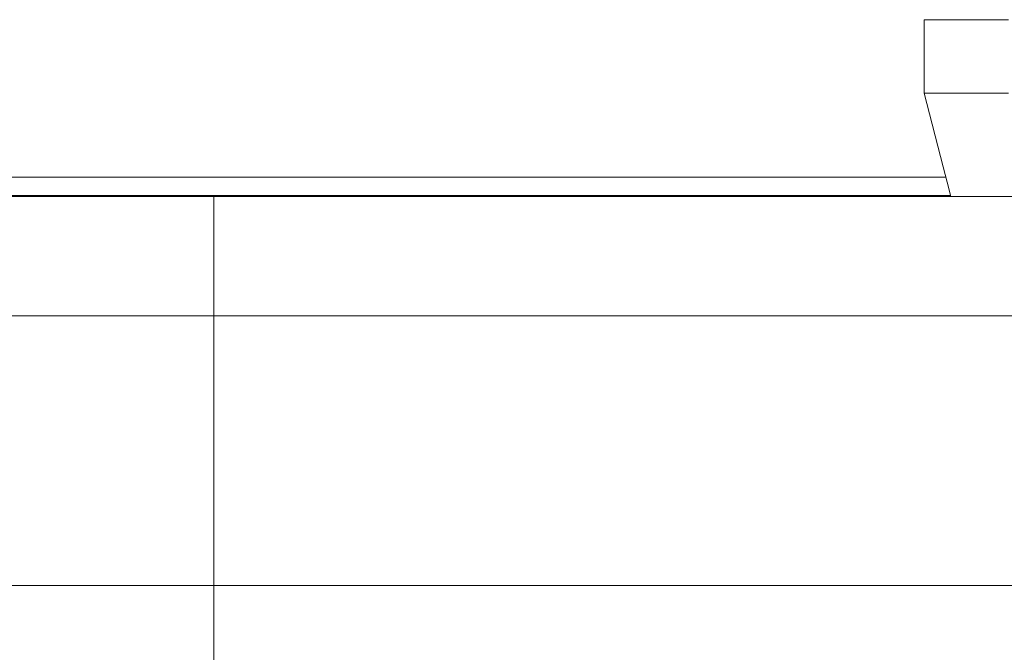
# Model space of a CAD drawing. Header units: millimetres. Extents: x 52659 to 1698020, y -10054 to 104697.
# Tile 43 of 256: x 152507 to 155721, y 15640 to 17704. Entities that reach past the tile are written whole.
import ezdxf

# ---------------------------------------------------------------- set-up
doc = ezdxf.new("R2010")
doc.units = ezdxf.units.MM
doc.header["$MEASUREMENT"] = 0
for name, color, linetype in [('08-01 2D Dessin général.2D', 7, 'Continuous'), ('A-ROOF-____-OTLN.Modèle IFC', 7, 'Continuous'), ('M-EQPM-____-OTLN.Modèle IFC', 7, 'Continuous')]:
    doc.layers.add(name, color=color, linetype=linetype)

# ---------------------------------------------------------------- blocks, each defined once
blk = doc.blocks.new('Élément de coupe_79_1', base_point=(131932.7, 5158.1))
at = {"layer": 'M-EQPM-____-OTLN.Modèle IFC', "color": 7, "linetype": 'Continuous', "lineweight": 18}
for p, q in [((155459.5, 17704.3), (155465.6, 17704.3)), ((155459.5, 17704.3), (155459.5, 17464.3)), ((155465.6, 17704.3), (155483.8, 17704.3)), ((155483.8, 17704.3), (155513.7, 17704.3)), ((155513.7, 17704.3), (155554.7, 17704.3)), ((155554.7, 17704.3), (155606, 17704.3)), ((155606, 17704.3), (155666.6, 17704.3)), ((155666.6, 17704.3), (155735.1, 17704.3)), ((155459.5, 17464.3), (155465.6, 17464.3)), ((155521.6, 17223.7), (155459.5, 17464.3)), ((155465.6, 17464.3), (155483.8, 17464.3)), ((155483.8, 17464.3), (155513.7, 17464.3)), ((155513.7, 17464.3), (155554.7, 17464.3)), ((155606, 17464.3), (155554.7, 17464.3)), ((155666.6, 17464.3), (155606, 17464.3)), ((155735.1, 17464.3), (155666.6, 17464.3)), ((155534.3, 17174.3), (155521.6, 17223.7)), ((155546.3, 17127.8), (155534.3, 17174.3))]:
    blk.add_line(p, q, dxfattribs=at)
blk = doc.blocks.new('Élément de coupe_80_1', base_point=(131932.7, 5158.1))
at = {"layer": 'A-ROOF-____-OTLN.Modèle IFC', "color": 7, "linetype": 'Continuous', "lineweight": 18}
for p, q in [((220913.8, 17127.8), (135182.7, 17127.8)), ((220913.8, 16738.1), (135182.7, 16738.1)), ((135182.7, 15858.1), (220913.8, 15858.1))]:
    blk.add_line(p, q, dxfattribs=at)
blk = doc.blocks.new('Élément de coupe_81_1', base_point=(131932.7, 5158.1))
at = {"layer": 'A-ROOF-____-OTLN.Modèle IFC', "color": 7, "linetype": 'Continuous', "lineweight": 18}
for p, q in [((155530.2, 17190.3), (144588.5, 17190.3)), ((155545.7, 17130.3), (144572.9, 17130.3))]:
    blk.add_line(p, q, dxfattribs=at)

msp = doc.modelspace()

# ---------------------------------------------------------------- linework, layer by layer
at = {"layer": '08-01 2D Dessin général.2D', "color": 7, "linetype": 'Continuous', "lineweight": 9}
msp.add_line((153140.71, 14818.072), (153140.71, 17130.253), dxfattribs=at)

# ---------------------------------------------------------------- block references
at = {"layer": 'A-ROOF-____-OTLN.Modèle IFC', "lineweight": 0}
for name in ['Élément de coupe_81_1', 'Élément de coupe_80_1']:
    msp.add_blockref(name, (131932.668, 5158.072), dxfattribs=at)
at = {"layer": 'M-EQPM-____-OTLN.Modèle IFC', "lineweight": 0}
msp.add_blockref('Élément de coupe_79_1', (131932.668, 5158.072), dxfattribs=at)

doc.saveas('drawing.dxf')
